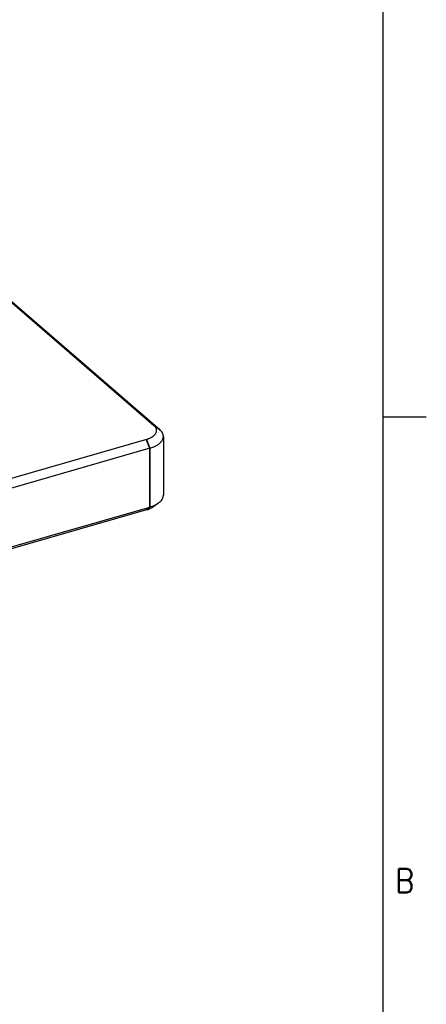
# Model space of a CAD drawing. Header units: inches. Extents: x 0 to 841, y 0 to 594.
# Tile 82 of 84: x 781 to 841, y 211 to 356. Entities that reach past the tile are written whole.
import ezdxf

# ---------------------------------------------------------------- set-up
doc = ezdxf.new("R2010")
doc.units = ezdxf.units.IN
doc.layers.add('1', color=7, linetype='Continuous')
doc.styles.add('CONVERTER_11', font='txt.shx', dxfattribs={"width": 0.9})

# ---------------------------------------------------------------- blocks, each defined once
blk = doc.blocks.new('E8021-24170', base_point=(48.86, 135.12))
at = {"color": 7, "linetype": 'Continuous'}
for p, q in [((743.92, 345.16), (800.94, 295.77)), ((744.28, 344.97), (801.81, 295.16)), ((799.84, 293.72), (287.16, 145.72)), ((802.34, 294.16), (802.34, 285.5)), ((800.34, 292.42), (449.72, 191.21)), ((801.61, 284.34), (800.79, 283.76)), ((768.18, 274.48), (800.34, 283.76)), ((799.84, 283.33), (768.32, 274.23))]:
    blk.add_line(p, q, dxfattribs=at)
at = {"color": 3, "linetype": 'Continuous', "const_width": 0.25}
for points in [[(800.94, 295.77), (801.81, 295.16)], [(799.84, 293.72), (800.34, 292.42)], [(800.34, 292.42), (800.34, 283.76)], [(800.34, 283.76), (799.84, 283.33)]]:
    blk.add_lwpolyline(points, dxfattribs=at)
at = {"color": 7, "linetype": 'Continuous'}
for points, knots in [([(799.84, 293.72), (800.05, 293.79), (800.45, 293.92), (800.93, 294.23), (801.26, 294.6), (801.38, 295.02), (801.26, 295.45), (801.05, 295.66), (800.94, 295.77)], [0, 0, 0, 0, 0.665479, 1.234519, 1.704305, 2.105766, 2.507227, 2.977013, 2.977013, 2.977013, 2.977013]), ([(802.34, 294.16), (802.34, 294.24), (802.32, 294.42), (802.21, 294.69), (802.04, 294.94), (801.89, 295.08), (801.81, 295.16)], [0, 0, 0, 0, 0.263284, 0.539427, 0.838851, 1.168404, 1.168404, 1.168404, 1.168404]), ([(800.34, 292.42), (800.54, 292.49), (800.9, 292.6), (801.4, 292.85), (801.8, 293.13), (802.1, 293.45), (802.3, 293.79), (802.33, 294.04), (802.34, 294.16)], [0, 0, 0, 0, 0.605144, 1.156367, 1.647787, 2.07983, 2.461881, 2.814454, 2.814454, 2.814454, 2.814454]), ([(800.34, 283.76), (800.58, 283.84), (801.03, 283.98), (801.42, 284.23), (801.61, 284.34)], [0, 0, 0, 0, 0.740611, 1.396133, 1.396133, 1.396133, 1.396133]), ([(801.61, 284.34), (801.72, 284.43), (801.92, 284.58), (802.16, 284.87), (802.31, 285.18), (802.33, 285.39), (802.34, 285.5)], [0, 0, 0, 0, 0.411225, 0.777895, 1.108585, 1.418733, 1.418733, 1.418733, 1.418733]), ([(799.84, 283.33), (800.02, 283.39), (800.35, 283.49), (800.65, 283.68), (800.79, 283.76)], [0, 0, 0, 0, 0.555448, 1.047083, 1.047083, 1.047083, 1.047083])]:
    blk.add_open_spline(points, degree=3, knots=knots, dxfattribs=at)
blk = doc.blocks.new('E8021-64170', base_point=(48.86, 135.12))
blk.add_blockref('E8021-24170', (48.86, 135.12))
blk = doc.blocks.new('E8021-96570__289', base_point=(48.86, 135.12))
blk.add_blockref('E8021-64170', (48.86, 135.12))
blk = doc.blocks.new('Gen1', base_point=(425.6, 319.56))
blk.add_blockref('E8021-96570__289', (48.86, 135.12))
blk = doc.blocks.new('Drawing_Grid_Zones__292', base_point=(6.35, 6.35))
at = {"layer": '1', "color": 4, "linetype": 'Continuous'}
blk.add_line((841, 297), (834.65, 297), dxfattribs=at)
at = {"layer": '1', "color": 4, "insert": (837.825, 228.7375), "char_height": 3.5, "attachment_point": 5, "line_spacing_factor": 1.080432, "style": 'CONVERTER_11'}
blk.add_mtext('B', dxfattribs=at)
blk = doc.blocks.new('A1_Size_Verigy_Frame__293', base_point=(6.35, 6.35))
at = {"layer": '1', "color": 7, "linetype": 'Continuous'}
blk.add_line((834.65, 9.35), (834.65, 584.65), dxfattribs=at)
at = {"layer": '1'}
blk.add_blockref('Drawing_Grid_Zones__292', (6.35, 6.35), dxfattribs=at)

msp = doc.modelspace()

# ---------------------------------------------------------------- block references
for name, p in [('A1_Size_Verigy_Frame__293', (6.35, 6.35)), ('Gen1', (425.6, 319.56))]:
    msp.add_blockref(name, p)

doc.saveas('drawing.dxf')
